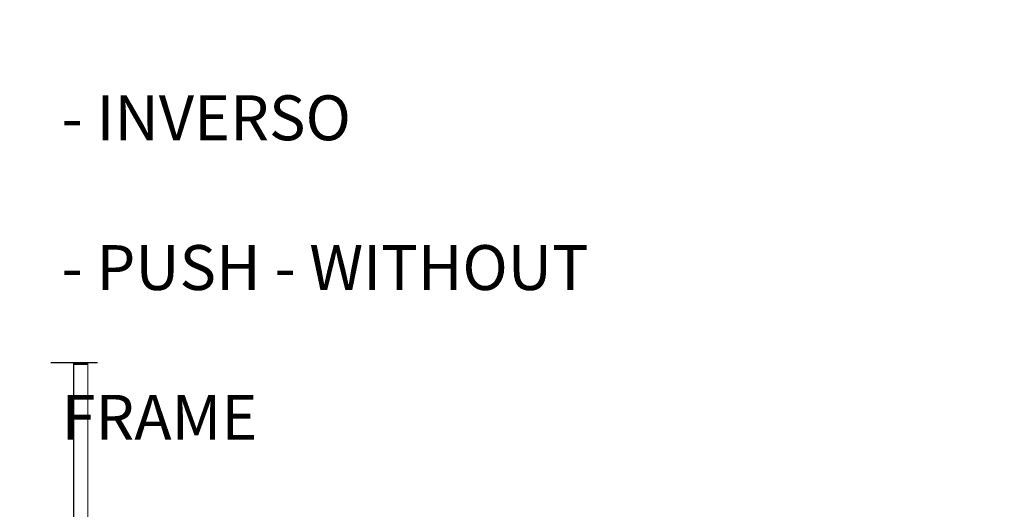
# Model space of a CAD drawing. Header units: millimetres. Extents: x -1562 to 173672, y 658 to 5957.
# Tile 44 of 44: x 11515 to 15627, y 3914 to 5957. Entities that reach past the tile are written whole.
import ezdxf

# ---------------------------------------------------------------- set-up
doc = ezdxf.new("R2010")
doc.units = ezdxf.units.MM
doc.layers.add('nero', color=7, linetype='Continuous')
doc.styles.get("Standard").update_dxf_attribs({"font": 'arial.ttf'})

msp = doc.modelspace()

# ---------------------------------------------------------------- linework, layer by layer
for p, q in [((11739.5, 4522.2), (11750, 4522.2)), ((11750, 4522.2), (11750, 4519.2))]:
    msp.add_line(p, q)
at = {"layer": 'nero'}
for p, q in [((11645, 4526.2), (11839.5, 4526.2)), ((11739.5, 4522.2), (11739.5, 3880.9))]:
    msp.add_line(p, q, dxfattribs=at)
at = {"layer": 'nero', "color": 7, "linetype": 'Continuous', "lineweight": 15}
for p, q in [((11739.5, 4522.2), (11799.9, 4522.2)), ((11739.5, 4519.2), (11799.9, 4519.2)), ((11739.5, 4518.7), (11799.9, 4518.7)), ((11799.9, 4522.2), (11799.9, 3880.9)), ((11799.9, 3916.3), (11799.9, 3919.2))]:
    msp.add_line(p, q, dxfattribs=at)

# ---------------------------------------------------------------- texts
at = {"char_height": 187.5, "attachment_point": 1}
for s, width, insert in [('\\pi433.27007;SECRET3 - INVERSO \\P\\pi663.5523;SECRET3 - PUSH', 3462.891, (332, 5954.1)), ('\\pi858.24809;SECRET3 - INVERSO \\P\\pi353.17477;SECRET3 - PUSH - WITHOUT \\P\\pi835.09837;HORIZONTAL FRAME', 4312.847, (11690.3, 5954.1))]:
    msp.add_mtext_dynamic_manual_height_columns(s, width=width, gutter_width=12.5, heights=[0], dxfattribs=dict(at, insert=insert))

doc.saveas('drawing.dxf')
